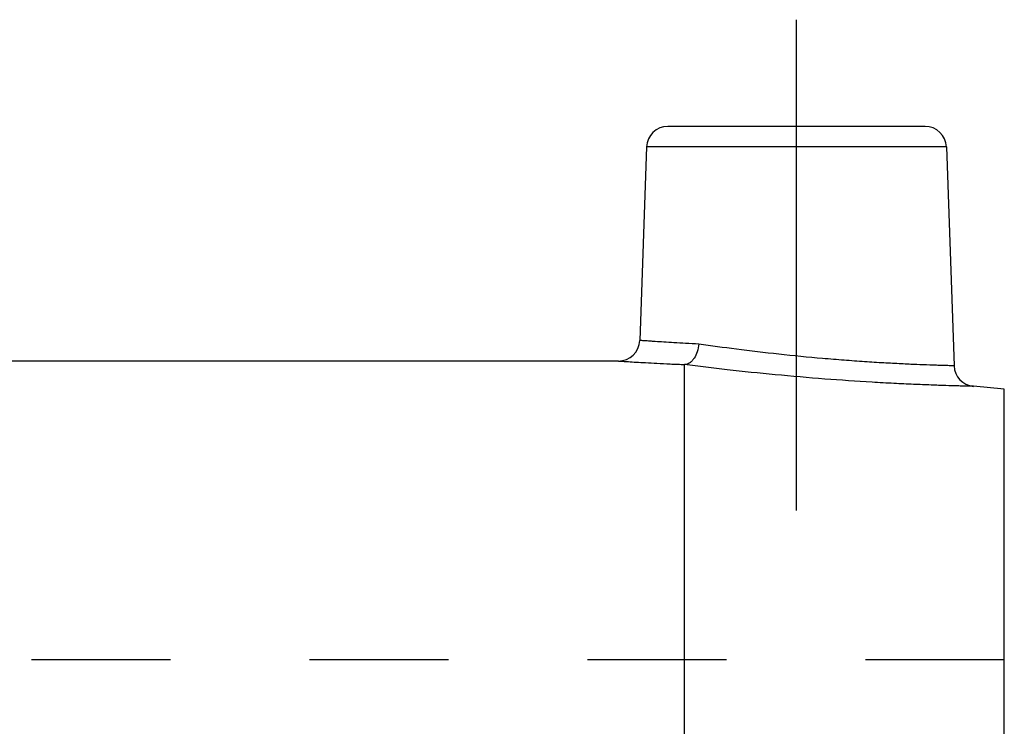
# Model space of a CAD drawing. Header units: millimetres. Extents: x 399 to 601, y 383 to 617.
# Tile 39 of 39: x 550 to 596, y 514 to 547. Entities that reach past the tile are written whole.
import ezdxf

# ---------------------------------------------------------------- set-up
doc = ezdxf.new("R2010")
doc.units = ezdxf.units.MM
doc.header["$LTSCALE"] = 65.185185
doc.linetypes.add('CENTER', pattern=[0.6, 0.375, -0.075, 0.075, -0.075])
doc.linetypes.add('HIDDEN', pattern=[0.2, 0.1, -0.1])
for name, color, linetype in [('FLAECHEN', 7, 'CONTINUOUS'), ('KOERPER', 7, 'CONTINUOUS'), ('KONST.EL_MIT_GEO', 7, 'CONTINUOUS')]:
    doc.layers.add(name, color=color, linetype=linetype)

msp = doc.modelspace()

# ---------------------------------------------------------------- linework, layer by layer
at = {"layer": 'FLAECHEN', "color": 7, "linetype": 'Continuous'}
for p, q in [((578.15, 531), (547.677, 531)), ((596.25, 529.688), (594.804, 529.814))]:
    msp.add_line(p, q, dxfattribs=at)
at = {"layer": 'FLAECHEN', "color": 8, "linetype": 'HIDDEN'}
for p, q in [((596.25, 517), (525.1, 517)), ((596.25, 487.773), (596.25, 517))]:
    msp.add_line(p, q, dxfattribs=at)
at = {"layer": 'KOERPER', "color": 2, "linetype": 'CENTER'}
msp.add_line((586.5, 524), (586.5, 547), dxfattribs=at)
at = {"layer": 'KOERPER', "color": 7, "linetype": 'Continuous'}
for p, q in [((579.466, 541.035), (579.15, 531.965)), ((593.534, 541.035), (593.892, 530.775))]:
    msp.add_line(p, q, dxfattribs=at)
at = {"layer": 'KONST.EL_MIT_GEO', "color": 7, "linetype": 'Continuous'}
for p, q in [((592.534, 542), (580.466, 542)), ((579.466, 541.035), (579.15, 531.965)), ((593.534, 541.035), (579.466, 541.035)), ((593.534, 541.035), (593.892, 530.775)), ((581.25, 487.773), (581.25, 530.832)), ((596.25, 487.773), (596.25, 529.688))]:
    msp.add_line(p, q, dxfattribs=at)
for centre, start, end in [((580.466, 541), 90, 178), ((592.534, 541), 2, 90), ((578.15, 532), 270, 358), ((594.891, 530.81), 182, 265)]:
    msp.add_arc(centre, 1, start, end, dxfattribs=at)
for points, knots in [([(581.916, 531.797), (581.711, 531.807), (581.324, 531.826), (580.777, 531.857), (580.302, 531.886), (579.954, 531.908), (579.716, 531.924), (579.569, 531.935), (579.444, 531.944), (579.341, 531.951), (579.261, 531.957), (579.208, 531.961), (579.178, 531.963), (579.163, 531.964), (579.154, 531.965), (579.15, 531.965), (579.15, 531.965)], [0, 0, 0, 0, 0.221977, 0.420374, 0.592706, 0.736801, 0.797674, 0.850832, 0.896104, 0.933345, 0.962436, 0.983282, 0.990592, 0.995817, 0.998954, 1, 1, 1, 1]), ([(581.916, 531.797), (581.907, 531.675), (581.863, 531.44), (581.742, 531.175), (581.611, 531.009), (581.504, 530.916), (581.389, 530.855), (581.307, 530.837), (581.267, 530.835)], [0, 0, 0, 0, 0.295051, 0.567347, 0.689817, 0.801829, 0.904318, 1, 1, 1, 1]), ([(593.892, 530.775), (593.886, 530.775), (593.872, 530.776), (593.848, 530.776), (593.8, 530.778), (593.717, 530.78), (593.591, 530.783), (593.429, 530.788), (593.234, 530.793), (593.006, 530.801), (592.638, 530.813), (592.105, 530.834), (591.386, 530.867), (590.571, 530.91), (589.676, 530.966), (588.72, 531.035), (587.377, 531.145), (585.692, 531.31), (583.754, 531.54), (582.504, 531.711), (581.916, 531.797)], [0, 0, 0, 0, 0.001516, 0.003409, 0.006055, 0.013597, 0.024104, 0.037524, 0.053793, 0.072829, 0.094541, 0.14555, 0.205814, 0.274143, 0.349181, 0.429437, 0.513318, 0.685306, 0.851788, 1, 1, 1, 1]), ([(578.15, 531), (578.155, 531), (578.172, 530.998), (578.211, 530.996), (578.276, 530.992), (578.367, 530.986), (578.483, 530.979), (578.687, 530.966), (579.003, 530.947), (579.45, 530.922), (579.985, 530.893), (580.6, 530.863), (581.037, 530.844), (581.267, 530.835)], [0, 0, 0, 0, 0.004194, 0.016761, 0.03766, 0.066818, 0.104139, 0.149497, 0.263691, 0.407889, 0.580206, 0.778418, 1, 1, 1, 1]), ([(581.25, 530.832), (581.25, 530.833), (581.259, 530.834), (581.263, 530.835), (581.267, 530.835)], [0, 0, 0, 0, 0.230856, 1, 1, 1, 1]), ([(594.804, 529.814), (594.797, 529.815), (594.77, 529.814), (594.708, 529.817), (594.605, 529.818), (594.461, 529.822), (594.278, 529.827), (593.957, 529.835), (593.466, 529.85), (592.776, 529.874), (591.962, 529.907), (591.04, 529.95), (589.65, 530.027), (587.795, 530.153), (585.53, 530.348), (583.336, 530.576), (581.918, 530.746), (581.25, 530.832)], [0, 0, 0, 0, 0.001526, 0.006095, 0.013684, 0.024254, 0.037748, 0.054098, 0.095013, 0.146159, 0.206497, 0.274812, 0.349743, 0.513458, 0.685005, 0.851372, 1, 1, 1, 1])]:
    msp.add_open_spline(points, degree=3, knots=knots, dxfattribs=at)
at = {"layer": 'KONST.EL_MIT_GEO', "color": 8, "linetype": 'HIDDEN'}
msp.add_open_spline([(581.267, 530.835), (581.263, 530.835), (581.259, 530.834), (581.25, 530.833), (581.25, 530.832)], degree=3, knots=[0, 0, 0, 0, 0.76915, 1, 1, 1, 1], dxfattribs=at)

doc.saveas('drawing.dxf')
